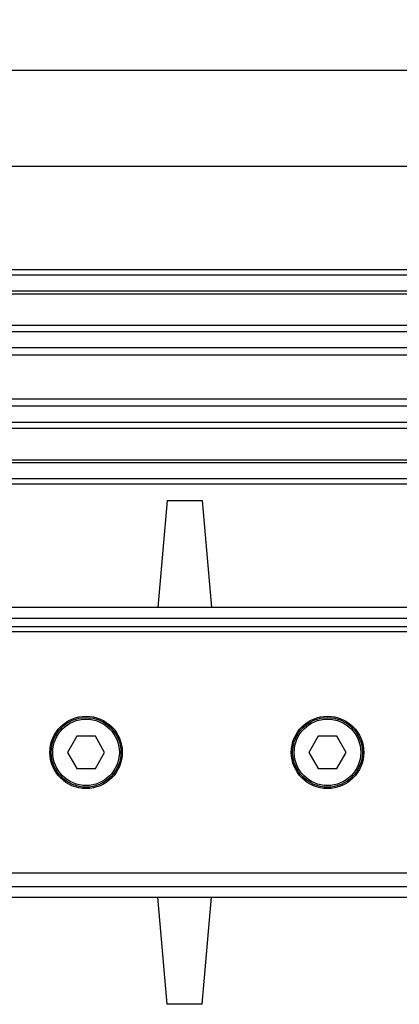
# Model space of a CAD drawing. Header units: millimetres. Extents: x 0 to 420, y 0 to 297.
# Tile 15 of 64: x 84 to 94, y 267 to 293. Entities that reach past the tile are written whole.
import ezdxf

# ---------------------------------------------------------------- set-up
doc = ezdxf.new("R2010")
doc.units = ezdxf.units.MM
doc.layers.add('CARTIGLIO', color=140, linetype='Continuous')
doc.layers.add('QUOTE', color=174, linetype='Continuous')
doc.styles.add('SLDTEXTSTYLE3', font='TXT', dxfattribs={"width": 0.75})
doc.dimstyles.new('SLDDIMSTYLE0', dxfattribs={"dimtxt": 3, "dimasz": 3, "dimexe": 0, "dimexo": 0.0625, "dimgap": 0.75, "dimtad": 1, "dimlfac": 6.991979, "dimrnd": 1e-09, "dimzin": 12, "dimdsep": 46, "dimtxsty": 'SLDTEXTSTYLE3', "dimsah": 1, "dimcen": 0.09, "dimadec": 0, "dimazin": 3, "dimtfac": 1, "dimtdec": 3, "dimtofl": 0, "dimtmove": 0, "dimatfit": 3, "dimfxl": 0, "dimfrac": 2, "dimtolj": 1, "dimtzin": 12, "dimarcsym": 0})

# ---------------------------------------------------------------- blocks, each defined once
blk = doc.blocks.new('_D')
at = {"layer": 'QUOTE'}
for p, q in [((68.81, 275.635), (68.81, 291.262)), ((211.831, 275.635), (211.831, 291.262)), ((211.831, 289.262), (68.81, 289.262))]:
    blk.add_line(p, q, dxfattribs=at)
for points in [[(68.81, 289.262), (71.81, 288.762), (71.81, 289.762)], [(211.831, 289.262), (208.831, 289.762), (208.831, 288.762)]]:
    blk.add_solid(points, dxfattribs=at)
at = {"layer": 'QUOTE', "insert": (135.887, 293.129), "char_height": 3, "attachment_point": 1, "style": 'SLDTEXTSTYLE3'}
blk.add_mtext('1000', dxfattribs=at)

msp = doc.modelspace()

# ---------------------------------------------------------------- linework, layer by layer
at = {"color": 7, "linetype": 'Continuous', "lineweight": 25}
for p, q in [((211.8313, 286.5073), (68.8103, 286.5073)), ((211.8313, 286.3643), (68.8103, 286.3643)), ((211.8313, 285.9352), (68.8103, 285.9352)), ((211.8313, 285.8623), (68.8103, 285.8623)), ((121.0845, 285.0199), (68.8103, 285.0199)), ((120.9199, 284.8539), (68.8103, 284.8539)), ((120.6717, 284.4265), (68.8103, 284.4265)), ((120.6158, 284.2333), (68.8103, 284.2333)), ((120.5839, 283.0605), (68.8103, 283.0605)), ((120.5839, 282.8673), (68.8103, 282.8673)), ((120.5839, 282.4398), (68.8103, 282.4398)), ((120.5839, 282.2739), (68.8103, 282.2739)), ((120.5839, 281.4315), (68.8103, 281.4315)), ((120.5839, 281.3586), (68.8103, 281.3586)), ((120.5839, 280.9295), (68.8103, 280.9295)), ((120.5839, 280.7865), (68.8103, 280.7865)), ((88.1384, 280.3574), (87.8882, 277.497)), ((88.1384, 280.3574), (89.0681, 280.3574)), ((89.0681, 280.3574), (89.3184, 277.497)), ((120.5839, 277.497), (68.8103, 277.497)), ((72.7433, 277.2109), (120.5839, 277.2109)), ((72.9579, 276.9964), (120.5839, 276.9964)), ((95.2692, 276.8534), (73.1938, 276.8534)), ((85.7251, 274.0645), (85.4774, 273.6354)), ((86.2205, 274.0645), (85.7251, 274.0645)), ((86.4682, 273.6354), (86.2205, 274.0645)), ((92.161, 274.0645), (91.9133, 273.6354)), ((92.6565, 274.0645), (92.161, 274.0645)), ((92.9042, 273.6354), (92.6565, 274.0645)), ((85.4774, 273.6354), (85.7251, 273.2064)), ((86.2205, 273.2064), (86.4682, 273.6354)), ((91.9133, 273.6354), (92.161, 273.2064)), ((92.6565, 273.2064), (92.9042, 273.6354)), ((85.7251, 273.2064), (86.2205, 273.2064)), ((92.161, 273.2064), (92.6565, 273.2064)), ((73.1938, 270.4174), (95.2692, 270.4174)), ((72.7433, 270.0599), (105.8614, 270.0599)), ((68.8103, 269.7738), (105.9447, 269.7738)), ((88.1384, 266.9134), (87.8882, 269.7738)), ((89.0681, 266.9134), (89.3184, 269.7738)), ((89.0681, 266.9134), (88.1384, 266.9134))]:
    msp.add_line(p, q, dxfattribs=at)
for centre, radius in [((85.9728, 273.6354), 0.9654), ((85.9728, 273.6354), 0.9296), ((85.9728, 273.6354), 0.8867), ((92.4087, 273.6354), 0.9654), ((92.4087, 273.6354), 0.9296), ((92.4087, 273.6354), 0.8867)]:
    msp.add_circle(centre, radius, dxfattribs=at)
at = {"layer": 'CARTIGLIO', "linetype": 'Continuous'}
msp.add_line((414.8274, 291.8226), (5.1801, 291.8226), dxfattribs=at)

# ---------------------------------------------------------------- dimensions: what is measured, and where the dimension line sits
at = {"layer": 'QUOTE'}
dim = msp.add_linear_dim(base=(68.8103, 289.2616), p1=(211.8313, 273.6354), p2=(68.8103, 273.6354), dimstyle='SLDDIMSTYLE0', dxfattribs=at)
dim.commit()
dim.dimension.update_dxf_attribs({"geometry": '_D', "text_midpoint": (140.3208, 289.2616), "dimtype": 160})

doc.saveas('drawing.dxf')
